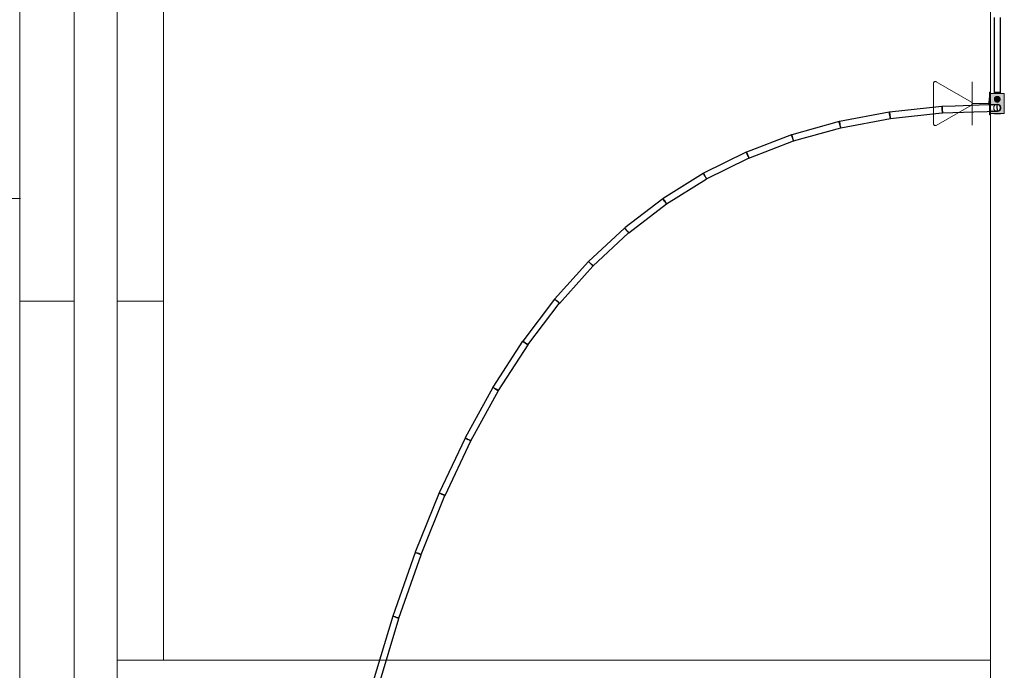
# Model space of a CAD drawing. Header units: millimetres. Extents: x 4476663 to 4477054, y -30323851 to -30323414.
# Tile 83 of 256: x 4476898.98 to 4476905.84, y -30323774.35 to -30323769.82. Entities that reach past the tile are written whole.
import ezdxf

# ---------------------------------------------------------------- set-up
doc = ezdxf.new("R2010")
doc.units = ezdxf.units.MM
for name, color, linetype, lineweight in [('CE-Caixa', 9, 'Continuous', 18), ('CE-Condutos (Baixa)', 6, 'Continuous', 25), ('CE-Condutos (Teto)', 1, 'Continuous', 25), ('CE-PT Dados', 7, 'Continuous', 5), ('CE-Textos fios', 7, 'Continuous', 9), ('IFC-Caixa de passagem-Contorno', 44, 'Continuous', 5), ('IFC-Parede padrão-Contorno', 44, 'Continuous', 5), ('IFC-Parede-Contorno', 42, 'Continuous', 5)]:
    doc.layers.add(name, color=color, linetype=linetype, lineweight=lineweight)

msp = doc.modelspace()

# ---------------------------------------------------------------- hatches: boundary and pattern name
at = {"layer": 'CE-Caixa', "linetype": 'Continuous'}
for points in [[(4476905.7359, -30323770.3334), (4476905.7359, -30323770.4159), (4476905.741, -30323770.4157), (4476905.7419, -30323770.3264)], [(4476905.8144, -30323770.3364), (4476905.8144, -30323770.3348), (4476905.7674, -30323770.3364)], [(4476905.7319, -30323770.3911), (4476905.7299, -30323770.3889), (4476905.7299, -30323770.4161)], [(4476905.7359, -30323770.3889), (4476905.7319, -30323770.366), (4476905.7319, -30323770.416), (4476905.7359, -30323770.4159)], [(4476905.7644, -30323770.3889), (4476905.7695, -30323770.3771), (4476905.7419, -30323770.3364), (4476905.7419, -30323770.4239), (4476905.7619, -30323770.4239), (4476905.7644, -30323770.4144), (4476905.8, -30323770.4228), (4476905.7823, -30323770.396)], [(4476905.8172, -30323770.3728), (4476905.8134, -30323770.3364), (4476905.7419, -30323770.3364), (4476905.7644, -30323770.3696), (4476905.8051, -30323770.3643), (4476905.7677, -30323770.3744), (4476905.8113, -30323770.3725), (4476905.8124, -30323770.3737), (4476905.7677, -30323770.3744), (4476905.8369, -30323770.4764), (4476905.8362, -30323770.4048), (4476905.8369, -30323770.3364), (4476905.8144, -30323770.3364), (4476905.8179, -30323770.3668), (4476905.8289, -30323770.3712)], [(4476905.8055, -30323770.3649), (4476905.7644, -30323770.3696), (4476905.7677, -30323770.3744)], [(4476905.8087, -30323770.3713), (4476905.7946, -30323770.3571), (4476905.7753, -30323770.3623), (4476905.7701, -30323770.3816), (4476905.7842, -30323770.3958), (4476905.8036, -30323770.3906)], [(4476905.8369, -30323770.4625), (4476905.8369, -30323770.4058), (4476905.836, -30323770.3871)], [(4476905.7359, -30323770.4604), (4476905.7359, -30323770.4794), (4476905.7419, -30323770.4864), (4476905.7409, -30323770.4603)], [(4476905.8369, -30323770.4764), (4476905.8149, -30323770.444), (4476905.8026, -30323770.46), (4476905.7644, -30323770.4478), (4476905.7588, -30323770.4569), (4476905.7562, -30323770.4468), (4476905.7419, -30323770.4468), (4476905.7419, -30323770.4764), (4476905.8094, -30323770.4764)]]:
    msp.add_hatch(color=163, dxfattribs=at).paths.add_polyline_path(points)

# ---------------------------------------------------------------- linework, layer by layer
at = {"layer": 'CE-Caixa'}
for p, q in [((4476905.7419, -30323770.3264), (4476905.7359, -30323770.3334)), ((4476905.7359, -30323770.3334), (4476905.7359, -30323770.366)), ((4476905.7419, -30323770.3364), (4476905.7419, -30323770.3264)), ((4476905.7653, -30323770.3348), (4476905.7644, -30323770.3348)), ((4476905.7644, -30323770.3348), (4476905.7644, -30323770.3364)), ((4476905.7674, -30323770.3348), (4476905.7653, -30323770.3348)), ((4476905.7678, -30323770.3348), (4476905.7674, -30323770.3348)), ((4476905.7678, -30323770.3348), (4476905.7678, -30323770.3348)), ((4476905.7717, -30323770.3348), (4476905.7678, -30323770.3348)), ((4476905.7769, -30323770.3348), (4476905.7717, -30323770.3348)), ((4476905.783, -30323770.3348), (4476905.7769, -30323770.3348)), ((4476905.7894, -30323770.3348), (4476905.783, -30323770.3348)), ((4476905.7959, -30323770.3348), (4476905.7894, -30323770.3348)), ((4476905.8019, -30323770.3348), (4476905.7959, -30323770.3348)), ((4476905.8071, -30323770.3348), (4476905.8019, -30323770.3348)), ((4476905.8111, -30323770.3348), (4476905.8071, -30323770.3348)), ((4476905.8113, -30323770.3348), (4476905.8111, -30323770.3348)), ((4476905.8115, -30323770.3348), (4476905.8113, -30323770.3348)), ((4476905.8136, -30323770.3348), (4476905.8115, -30323770.3348)), ((4476905.8144, -30323770.3348), (4476905.8136, -30323770.3348)), ((4476905.8144, -30323770.3364), (4476905.8144, -30323770.3348)), ((4476905.7299, -30323770.3889), (4476905.7299, -30323770.4161)), ((4476905.7319, -30323770.3889), (4476905.7299, -30323770.3889)), ((4476905.7359, -30323770.366), (4476905.7319, -30323770.366)), ((4476905.7319, -30323770.366), (4476905.7319, -30323770.3889)), ((4476905.7319, -30323770.3889), (4476905.7319, -30323770.416)), ((4476905.7359, -30323770.366), (4476905.7359, -30323770.3889)), ((4476905.7359, -30323770.3889), (4476905.7359, -30323770.4159)), ((4476905.7419, -30323770.366), (4476905.7419, -30323770.3364)), ((4476905.7419, -30323770.3364), (4476905.7419, -30323770.3471)), ((4476905.7445, -30323770.3364), (4476905.7419, -30323770.3364)), ((4476905.7419, -30323770.3471), (4476905.7419, -30323770.365)), ((4476905.7419, -30323770.365), (4476905.7419, -30323770.366)), ((4476905.7419, -30323770.3889), (4476905.7419, -30323770.366)), ((4476905.7419, -30323770.366), (4476905.7419, -30323770.3782)), ((4476905.7419, -30323770.3782), (4476905.7419, -30323770.3889)), ((4476905.7419, -30323770.4157), (4476905.7419, -30323770.3889)), ((4476905.7419, -30323770.3889), (4476905.7419, -30323770.4239)), ((4476905.7644, -30323770.3364), (4476905.7445, -30323770.3364)), ((4476905.767, -30323770.3364), (4476905.7644, -30323770.3364)), ((4476905.7675, -30323770.3364), (4476905.767, -30323770.3364)), ((4476905.7699, -30323770.3364), (4476905.7675, -30323770.3364)), ((4476905.7701, -30323770.3713), (4476905.7694, -30323770.3764)), ((4476905.7694, -30323770.3764), (4476905.7701, -30323770.3816)), ((4476905.7837, -30323770.3364), (4476905.7699, -30323770.3364)), ((4476905.7721, -30323770.3664), (4476905.7701, -30323770.3713)), ((4476905.7701, -30323770.3816), (4476905.7721, -30323770.3864)), ((4476905.7753, -30323770.3623), (4476905.7721, -30323770.3664)), ((4476905.7721, -30323770.3864), (4476905.7753, -30323770.3906)), ((4476905.7794, -30323770.3591), (4476905.7753, -30323770.3623)), ((4476905.7753, -30323770.3906), (4476905.7794, -30323770.3938)), ((4476905.7842, -30323770.3571), (4476905.7794, -30323770.3591)), ((4476905.7794, -30323770.3938), (4476905.7842, -30323770.3958)), ((4476905.8113, -30323770.3364), (4476905.7837, -30323770.3364)), ((4476905.7894, -30323770.3564), (4476905.7842, -30323770.3571)), ((4476905.7842, -30323770.3958), (4476905.7894, -30323770.3964)), ((4476905.7946, -30323770.3571), (4476905.7894, -30323770.3564)), ((4476905.7894, -30323770.3964), (4476905.7946, -30323770.3958)), ((4476905.7994, -30323770.3591), (4476905.7946, -30323770.3571)), ((4476905.7946, -30323770.3958), (4476905.7994, -30323770.3938)), ((4476905.8036, -30323770.3623), (4476905.7994, -30323770.3591)), ((4476905.7994, -30323770.3938), (4476905.8036, -30323770.3906)), ((4476905.8067, -30323770.3664), (4476905.8036, -30323770.3623)), ((4476905.8036, -30323770.3906), (4476905.8067, -30323770.3864)), ((4476905.8087, -30323770.3713), (4476905.8067, -30323770.3664)), ((4476905.8067, -30323770.3864), (4476905.8087, -30323770.3816)), ((4476905.8094, -30323770.3764), (4476905.8087, -30323770.3713)), ((4476905.8087, -30323770.3816), (4476905.8094, -30323770.3764)), ((4476905.8118, -30323770.3364), (4476905.8113, -30323770.3364)), ((4476905.8134, -30323770.3364), (4476905.8118, -30323770.3364)), ((4476905.8144, -30323770.3364), (4476905.8134, -30323770.3364)), ((4476905.8299, -30323770.3364), (4476905.8144, -30323770.3364)), ((4476905.8369, -30323770.3364), (4476905.8299, -30323770.3364)), ((4476905.8369, -30323770.344), (4476905.8369, -30323770.3364)), ((4476905.8369, -30323770.3471), (4476905.8369, -30323770.344)), ((4476905.8369, -30323770.3627), (4476905.8369, -30323770.3471)), ((4476905.8369, -30323770.3744), (4476905.8369, -30323770.3627)), ((4476905.8369, -30323770.3746), (4476905.8369, -30323770.3744)), ((4476905.8383, -30323770.3744), (4476905.8369, -30323770.3744)), ((4476905.8369, -30323770.3879), (4476905.8369, -30323770.3746)), ((4476905.8369, -30323770.3893), (4476905.8369, -30323770.3879)), ((4476905.8369, -30323770.4058), (4476905.8369, -30323770.3893)), ((4476905.8383, -30323770.3755), (4476905.8383, -30323770.3744)), ((4476905.8383, -30323770.3787), (4476905.8383, -30323770.3755)), ((4476905.8383, -30323770.3838), (4476905.8383, -30323770.3787)), ((4476905.8383, -30323770.3848), (4476905.8383, -30323770.3823)), ((4476905.8383, -30323770.3888), (4476905.8383, -30323770.3848)), ((4476905.8383, -30323770.3939), (4476905.8383, -30323770.3888)), ((4476905.8383, -30323770.4), (4476905.8383, -30323770.3939)), ((4476905.8383, -30323770.4064), (4476905.8383, -30323770.4)), ((4476905.7359, -30323770.4604), (4476905.7359, -30323770.4794)), ((4476905.7419, -30323770.4468), (4476905.7419, -30323770.4688)), ((4476905.7419, -30323770.4764), (4476905.7419, -30323770.4602)), ((4476905.7419, -30323770.4688), (4476905.7419, -30323770.4764)), ((4476905.783, -30323770.4123), (4476905.7777, -30323770.4145)), ((4476905.7791, -30323770.459), (4476905.783, -30323770.4606)), ((4476905.7894, -30323770.4114), (4476905.783, -30323770.4123)), ((4476905.783, -30323770.4606), (4476905.7894, -30323770.4614)), ((4476905.7959, -30323770.4123), (4476905.7894, -30323770.4114)), ((4476905.7894, -30323770.4614), (4476905.7959, -30323770.4606)), ((4476905.8019, -30323770.4148), (4476905.7959, -30323770.4123)), ((4476905.7959, -30323770.4606), (4476905.8019, -30323770.4581)), ((4476905.8071, -30323770.4188), (4476905.8019, -30323770.4148)), ((4476905.8019, -30323770.4581), (4476905.8071, -30323770.4541)), ((4476905.8111, -30323770.4239), (4476905.8071, -30323770.4188)), ((4476905.8071, -30323770.4541), (4476905.8111, -30323770.4489)), ((4476905.8136, -30323770.43), (4476905.8111, -30323770.4239)), ((4476905.8111, -30323770.4489), (4476905.8136, -30323770.4429)), ((4476905.8144, -30323770.4364), (4476905.8136, -30323770.43)), ((4476905.8136, -30323770.4429), (4476905.8144, -30323770.4364)), ((4476905.8369, -30323770.4625), (4476905.8369, -30323770.4058)), ((4476905.8369, -30323770.4764), (4476905.8369, -30323770.4625)), ((4476905.8383, -30323770.4129), (4476905.8383, -30323770.4064)), ((4476905.8383, -30323770.4189), (4476905.8383, -30323770.4129)), ((4476905.8383, -30323770.4241), (4476905.8383, -30323770.4189)), ((4476905.8383, -30323770.4281), (4476905.8383, -30323770.4241)), ((4476905.8383, -30323770.4306), (4476905.8383, -30323770.4281)), ((4476905.8383, -30323770.4342), (4476905.8383, -30323770.4291)), ((4476905.8383, -30323770.4373), (4476905.8383, -30323770.4342)), ((4476905.8383, -30323770.4384), (4476905.8383, -30323770.4373)), ((4476905.7359, -30323770.4794), (4476905.7419, -30323770.4864)), ((4476905.7419, -30323770.4864), (4476905.7419, -30323770.4764)), ((4476905.7419, -30323770.4764), (4476905.7563, -30323770.4764)), ((4476905.7563, -30323770.4764), (4476905.7619, -30323770.4764)), ((4476905.7619, -30323770.4764), (4476905.7644, -30323770.4764)), ((4476905.7644, -30323770.4764), (4476905.7826, -30323770.4764)), ((4476905.7644, -30323770.4764), (4476905.7644, -30323770.478)), ((4476905.7644, -30323770.478), (4476905.7653, -30323770.478)), ((4476905.7678, -30323770.478), (4476905.7717, -30323770.478)), ((4476905.7717, -30323770.478), (4476905.7769, -30323770.478)), ((4476905.7769, -30323770.478), (4476905.783, -30323770.478)), ((4476905.7826, -30323770.4764), (4476905.79, -30323770.4764)), ((4476905.783, -30323770.478), (4476905.7894, -30323770.478)), ((4476905.7894, -30323770.478), (4476905.7959, -30323770.478)), ((4476905.79, -30323770.4764), (4476905.7997, -30323770.4764)), ((4476905.7959, -30323770.478), (4476905.8019, -30323770.478)), ((4476905.7997, -30323770.4764), (4476905.8094, -30323770.4764)), ((4476905.8019, -30323770.478), (4476905.8071, -30323770.478)), ((4476905.8071, -30323770.478), (4476905.8111, -30323770.478)), ((4476905.8094, -30323770.4764), (4476905.8144, -30323770.4764)), ((4476905.8136, -30323770.478), (4476905.8144, -30323770.478)), ((4476905.8144, -30323770.4764), (4476905.8369, -30323770.4764)), ((4476905.8144, -30323770.478), (4476905.8144, -30323770.4764))]:
    msp.add_line(p, q, dxfattribs=at)
at = {"layer": 'CE-Condutos (Baixa)'}
for p, q in [((4476905.7675, -30323769.808), (4476905.7675, -30323769.8548)), ((4476905.7675, -30323769.8548), (4476905.7675, -30323769.9037)), ((4476905.8118, -30323769.8548), (4476905.8118, -30323769.808)), ((4476905.8118, -30323769.9037), (4476905.8118, -30323769.8548)), ((4476905.7675, -30323769.9037), (4476905.7675, -30323769.9551)), ((4476905.8118, -30323769.9551), (4476905.8118, -30323769.9037)), ((4476905.7675, -30323769.9551), (4476905.7675, -30323770.0093)), ((4476905.8118, -30323770.0093), (4476905.8118, -30323769.9551)), ((4476905.7675, -30323770.0093), (4476905.7675, -30323770.0668)), ((4476905.8118, -30323770.0668), (4476905.8118, -30323770.0093)), ((4476905.7675, -30323770.0668), (4476905.7675, -30323770.1279)), ((4476905.7675, -30323770.1279), (4476905.7675, -30323770.1929)), ((4476905.8118, -30323770.1279), (4476905.8118, -30323770.0668)), ((4476905.8118, -30323770.1929), (4476905.8118, -30323770.1279)), ((4476905.7675, -30323770.1929), (4476905.7675, -30323770.2623)), ((4476905.8118, -30323770.2623), (4476905.8118, -30323770.1929)), ((4476905.7675, -30323770.2623), (4476905.7675, -30323770.3264)), ((4476905.8118, -30323770.3264), (4476905.8118, -30323770.2623)), ((4476905.7687, -30323770.3286), (4476905.7674, -30323770.3348)), ((4476905.7675, -30323770.3264), (4476905.7702, -30323770.3264)), ((4476905.7692, -30323770.3279), (4476905.7678, -30323770.3348)), ((4476905.769, -30323770.3273), (4476905.7687, -30323770.3286)), ((4476905.7702, -30323770.3264), (4476905.7692, -30323770.3279)), ((4476905.7702, -30323770.3264), (4476905.7713, -30323770.3264)), ((4476905.7713, -30323770.3264), (4476905.7782, -30323770.3264)), ((4476905.7782, -30323770.3264), (4476905.7871, -30323770.3264)), ((4476905.7871, -30323770.3264), (4476905.7963, -30323770.3264)), ((4476905.7963, -30323770.3264), (4476905.8044, -30323770.3264)), ((4476905.8044, -30323770.3264), (4476905.8089, -30323770.3264)), ((4476905.8089, -30323770.3264), (4476905.8091, -30323770.3264)), ((4476905.8091, -30323770.3264), (4476905.8099, -30323770.3264)), ((4476905.8101, -30323770.3279), (4476905.8091, -30323770.3264)), ((4476905.8099, -30323770.3264), (4476905.8118, -30323770.3264)), ((4476905.8105, -30323770.33), (4476905.8101, -30323770.3279)), ((4476905.8113, -30323770.334), (4476905.8105, -30323770.33)), ((4476905.8113, -30323770.3318), (4476905.8105, -30323770.33)), ((4476905.8113, -30323770.334), (4476905.8113, -30323770.3318)), ((4476905.8115, -30323770.3348), (4476905.8113, -30323770.334))]:
    msp.add_line(p, q, dxfattribs=at)
at = {"layer": 'CE-Condutos (Teto)'}
for p, q in [((4476905.0374, -30323770.4663), (4476904.6902, -30323770.5317)), ((4476905.0376, -30323770.4675), (4476905.0374, -30323770.4663)), ((4476905.0385, -30323770.4722), (4476905.0376, -30323770.4675)), ((4476905.04, -30323770.4798), (4476905.0385, -30323770.4722)), ((4476905.4041, -30323770.4271), (4476905.0392, -30323770.466)), ((4476905.0392, -30323770.466), (4476905.0394, -30323770.4679)), ((4476905.0394, -30323770.4679), (4476905.04, -30323770.4733)), ((4476905.0456, -30323770.5098), (4476905.4041, -30323770.4716)), ((4476905.4043, -30323770.429), (4476905.4041, -30323770.4271)), ((4476905.4041, -30323770.4716), (4476905.4072, -30323770.4713)), ((4476905.4048, -30323770.4344), (4476905.4043, -30323770.429)), ((4476905.4057, -30323770.4424), (4476905.4048, -30323770.4344)), ((4476905.4965, -30323770.4239), (4476905.4057, -30323770.427)), ((4476905.4057, -30323770.427), (4476905.4058, -30323770.4296)), ((4476905.4064, -30323770.4493), (4476905.4057, -30323770.4424)), ((4476905.4058, -30323770.4296), (4476905.406, -30323770.4356)), ((4476905.406, -30323770.4356), (4476905.4063, -30323770.4439)), ((4476905.4063, -30323770.4439), (4476905.4064, -30323770.4468)), ((4476905.4064, -30323770.4468), (4476905.4064, -30323770.4493)), ((4476905.4067, -30323770.4516), (4476905.4064, -30323770.4493)), ((4476905.4066, -30323770.4532), (4476905.4069, -30323770.4619)), ((4476905.4076, -30323770.4604), (4476905.4067, -30323770.4516)), ((4476905.4069, -30323770.4619), (4476905.4071, -30323770.4683)), ((4476905.4071, -30323770.4683), (4476905.4072, -30323770.4713)), ((4476905.4072, -30323770.4715), (4476905.6251, -30323770.4642)), ((4476905.4072, -30323770.4713), (4476905.4088, -30323770.4711)), ((4476905.4072, -30323770.4713), (4476905.4072, -30323770.4715)), ((4476905.4084, -30323770.4673), (4476905.4076, -30323770.4604)), ((4476905.4088, -30323770.4711), (4476905.4084, -30323770.4673)), ((4476905.664, -30323770.4183), (4476905.4965, -30323770.4239)), ((4476905.6251, -30323770.4642), (4476905.7199, -30323770.461)), ((4476905.7299, -30323770.4161), (4476905.664, -30323770.4183)), ((4476905.7199, -30323770.461), (4476905.7359, -30323770.4604)), ((4476905.7319, -30323770.416), (4476905.7299, -30323770.4161)), ((4476905.7359, -30323770.4159), (4476905.7319, -30323770.416)), ((4476905.7419, -30323770.4157), (4476905.7359, -30323770.4159)), ((4476905.7359, -30323770.4604), (4476905.7419, -30323770.4602)), ((4476905.7619, -30323770.415), (4476905.7419, -30323770.4157)), ((4476905.7419, -30323770.4602), (4476905.7781, -30323770.459)), ((4476905.7773, -30323770.4145), (4476905.7619, -30323770.415)), ((4476905.7777, -30323770.4145), (4476905.7773, -30323770.4145)), ((4476905.7887, -30323770.4141), (4476905.7777, -30323770.4145)), ((4476905.7781, -30323770.459), (4476905.7791, -30323770.459)), ((4476905.7791, -30323770.459), (4476905.7902, -30323770.4586)), ((4476905.7888, -30323770.4167), (4476905.7887, -30323770.4141)), ((4476905.789, -30323770.4227), (4476905.7888, -30323770.4167)), ((4476905.789, -30323770.4239), (4476905.789, -30323770.4227)), ((4476905.7892, -30323770.431), (4476905.789, -30323770.4239)), ((4476905.7896, -30323770.4404), (4476905.7892, -30323770.431)), ((4476905.7954, -30323770.4153), (4476905.7894, -30323770.414)), ((4476905.7894, -30323770.4588), (4476905.7954, -30323770.4575)), ((4476905.7898, -30323770.4468), (4476905.7896, -30323770.4404)), ((4476905.7898, -30323770.449), (4476905.7898, -30323770.4468)), ((4476905.7901, -30323770.4554), (4476905.7898, -30323770.449)), ((4476905.7902, -30323770.4586), (4476905.7901, -30323770.4554)), ((4476905.7954, -30323770.4153), (4476905.7918, -30323770.4142)), ((4476905.7918, -30323770.4587), (4476905.7954, -30323770.4575)), ((4476905.7973, -30323770.4157), (4476905.7954, -30323770.4153)), ((4476905.7954, -30323770.4575), (4476905.7973, -30323770.4571)), ((4476905.798, -30323770.4157), (4476905.7973, -30323770.4157)), ((4476905.7973, -30323770.4571), (4476905.798, -30323770.4571)), ((4476905.7993, -30323770.4166), (4476905.798, -30323770.4157)), ((4476905.798, -30323770.4571), (4476905.7993, -30323770.4563)), ((4476905.8026, -30323770.4188), (4476905.7993, -30323770.4166)), ((4476905.8006, -30323770.417), (4476905.7993, -30323770.4166)), ((4476905.7993, -30323770.4563), (4476905.8026, -30323770.4541)), ((4476905.7993, -30323770.4563), (4476905.8006, -30323770.4558)), ((4476905.8026, -30323770.4188), (4476905.8006, -30323770.417)), ((4476905.8006, -30323770.4558), (4476905.8026, -30323770.4541)), ((4476905.8053, -30323770.4206), (4476905.8026, -30323770.4188)), ((4476905.8026, -30323770.4541), (4476905.8053, -30323770.4523)), ((4476905.8063, -30323770.4221), (4476905.8053, -30323770.4206)), ((4476905.8053, -30323770.4523), (4476905.8063, -30323770.4507)), ((4476905.8085, -30323770.4255), (4476905.8063, -30323770.4221)), ((4476905.8075, -30323770.4233), (4476905.8063, -30323770.4221)), ((4476905.8063, -30323770.4507), (4476905.8085, -30323770.4474)), ((4476905.8063, -30323770.4507), (4476905.8075, -30323770.4496)), ((4476905.8085, -30323770.4255), (4476905.8075, -30323770.4233)), ((4476905.8075, -30323770.4496), (4476905.8085, -30323770.4474)), ((4476905.8101, -30323770.4279), (4476905.8085, -30323770.4255)), ((4476905.8085, -30323770.4474), (4476905.8101, -30323770.445)), ((4476905.8105, -30323770.43), (4476905.8101, -30323770.4279)), ((4476905.8101, -30323770.445), (4476905.8105, -30323770.4429)), ((4476905.8113, -30323770.434), (4476905.8105, -30323770.43)), ((4476905.8113, -30323770.4318), (4476905.8105, -30323770.43)), ((4476905.8105, -30323770.4429), (4476905.8113, -30323770.4389)), ((4476905.8105, -30323770.4429), (4476905.8113, -30323770.4411)), ((4476905.8113, -30323770.434), (4476905.8113, -30323770.4318)), ((4476905.8118, -30323770.4364), (4476905.8113, -30323770.434)), ((4476905.8113, -30323770.4389), (4476905.8118, -30323770.4364)), ((4476905.8113, -30323770.4411), (4476905.8113, -30323770.4389)), ((4476904.6885, -30323770.5327), (4476904.3586, -30323770.6249)), ((4476904.6896, -30323770.5367), (4476904.6885, -30323770.5327)), ((4476904.6915, -30323770.5436), (4476904.6896, -30323770.5367)), ((4476904.6902, -30323770.5317), (4476904.6904, -30323770.5328)), ((4476904.6904, -30323770.5328), (4476904.6913, -30323770.5376)), ((4476904.6913, -30323770.5376), (4476904.6927, -30323770.5451)), ((4476904.7003, -30323770.5751), (4476905.0457, -30323770.5101)), ((4476905.04, -30323770.4733), (4476905.0408, -30323770.4813)), ((4476905.0416, -30323770.4888), (4476905.04, -30323770.4798)), ((4476905.0408, -30323770.4813), (4476905.0415, -30323770.4883)), ((4476905.0415, -30323770.4883), (4476905.0418, -30323770.4905)), ((4476905.0433, -30323770.4977), (4476905.0416, -30323770.4888)), ((4476905.0418, -30323770.4905), (4476905.0427, -30323770.4994)), ((4476905.0427, -30323770.4994), (4476905.0435, -30323770.5063)), ((4476905.0447, -30323770.505), (4476905.0433, -30323770.4977)), ((4476905.0435, -30323770.5063), (4476905.0439, -30323770.51)), ((4476905.0439, -30323770.51), (4476905.0456, -30323770.5098)), ((4476905.0455, -30323770.5093), (4476905.0447, -30323770.505)), ((4476905.0457, -30323770.5101), (4476905.0456, -30323770.5098)), ((4476904.3713, -30323770.6671), (4476904.7004, -30323770.5752)), ((4476904.694, -30323770.5522), (4476904.6915, -30323770.5436)), ((4476904.6927, -30323770.5451), (4476904.6944, -30323770.5541)), ((4476904.6943, -30323770.5536), (4476904.694, -30323770.5522)), ((4476904.6964, -30323770.5611), (4476904.6943, -30323770.5536)), ((4476904.6944, -30323770.5541), (4476904.6961, -30323770.563)), ((4476904.6961, -30323770.563), (4476904.6975, -30323770.5703)), ((4476904.6986, -30323770.5687), (4476904.6964, -30323770.5611)), ((4476904.6975, -30323770.5703), (4476904.6983, -30323770.5747)), ((4476904.6983, -30323770.5747), (4476904.6984, -30323770.5754)), ((4476904.6999, -30323770.5737), (4476904.6986, -30323770.5687)), ((4476904.7003, -30323770.5751), (4476904.6999, -30323770.5737)), ((4476904.7004, -30323770.5752), (4476904.7003, -30323770.5751)), ((4476904.3565, -30323770.6251), (4476904.0435, -30323770.7445)), ((4476904.0593, -30323770.786), (4476904.3705, -30323770.6674)), ((4476904.3577, -30323770.6282), (4476904.3565, -30323770.6251)), ((4476904.3601, -30323770.6344), (4476904.3577, -30323770.6282)), ((4476904.3586, -30323770.6249), (4476904.3597, -30323770.6289)), ((4476904.3597, -30323770.6289), (4476904.3616, -30323770.6358)), ((4476904.3632, -30323770.6425), (4476904.3601, -30323770.6344)), ((4476904.3616, -30323770.6358), (4476904.364, -30323770.6444)), ((4476904.3644, -30323770.6458), (4476904.3632, -30323770.6425)), ((4476904.364, -30323770.6444), (4476904.3644, -30323770.6458)), ((4476904.3644, -30323770.6458), (4476904.3644, -30323770.6458)), ((4476904.3665, -30323770.6512), (4476904.3644, -30323770.6458)), ((4476904.3694, -30323770.659), (4476904.3665, -30323770.6512)), ((4476904.3665, -30323770.6533), (4476904.3686, -30323770.6609)), ((4476904.3686, -30323770.6609), (4476904.37, -30323770.6658)), ((4476904.3715, -30323770.6644), (4476904.3694, -30323770.659)), ((4476904.37, -30323770.6658), (4476904.3704, -30323770.6673)), ((4476904.3705, -30323770.6674), (4476904.3713, -30323770.6671)), ((4476904.3713, -30323770.6671), (4476904.3724, -30323770.6667)), ((4476904.3724, -30323770.6667), (4476904.3715, -30323770.6644)), ((4476904.0414, -30323770.7451), (4476903.7448, -30323770.8921)), ((4476904.0425, -30323770.7474), (4476904.0414, -30323770.7451)), ((4476904.0435, -30323770.7445), (4476904.0447, -30323770.7476)), ((4476903.7645, -30323770.932), (4476904.0582, -30323770.7865)), ((4476904.0452, -30323770.7527), (4476904.0425, -30323770.7474)), ((4476904.0447, -30323770.7476), (4476904.047, -30323770.7538)), ((4476904.0489, -30323770.7602), (4476904.0452, -30323770.7527)), ((4476904.047, -30323770.7538), (4476904.0501, -30323770.7619)), ((4476904.0513, -30323770.7651), (4476904.0489, -30323770.7602)), ((4476904.0501, -30323770.7619), (4476904.0513, -30323770.7651)), ((4476904.0513, -30323770.7651), (4476904.0513, -30323770.7651)), ((4476904.053, -30323770.7685), (4476904.0513, -30323770.7651)), ((4476904.0568, -30323770.7763), (4476904.053, -30323770.7685)), ((4476904.0534, -30323770.7706), (4476904.0564, -30323770.7784)), ((4476904.0564, -30323770.7784), (4476904.0585, -30323770.7838)), ((4476904.0597, -30323770.7821), (4476904.0568, -30323770.7763)), ((4476904.0582, -30323770.7865), (4476904.0593, -30323770.7859)), ((4476904.0585, -30323770.7838), (4476904.0593, -30323770.7859)), ((4476904.0593, -30323770.7859), (4476904.0612, -30323770.785)), ((4476904.0593, -30323770.7859), (4476904.0593, -30323770.786)), ((4476904.0612, -30323770.785), (4476904.0597, -30323770.7821)), ((4476903.7429, -30323770.8931), (4476903.4623, -30323771.0681)), ((4476903.4856, -30323771.1055), (4476903.7617, -30323770.9334)), ((4476903.7437, -30323770.8945), (4476903.7429, -30323770.8931)), ((4476903.7465, -30323770.8989), (4476903.7437, -30323770.8945)), ((4476903.7448, -30323770.8921), (4476903.7459, -30323770.8943)), ((4476903.7459, -30323770.8943), (4476903.7485, -30323770.8996)), ((4476903.7507, -30323770.9056), (4476903.7465, -30323770.8989)), ((4476903.7485, -30323770.8996), (4476903.7522, -30323770.9071)), ((4476903.7547, -30323770.9121), (4476903.7507, -30323770.9056)), ((4476903.7522, -30323770.9071), (4476903.7547, -30323770.9121)), ((4476903.7555, -30323770.9135), (4476903.7547, -30323770.9121)), ((4476903.7603, -30323770.921), (4476903.7555, -30323770.9135)), ((4476903.7564, -30323770.9155), (4476903.7602, -30323770.9232)), ((4476903.7602, -30323770.9232), (4476903.7631, -30323770.9291)), ((4476903.7641, -30323770.9271), (4476903.7603, -30323770.921)), ((4476903.7617, -30323770.9334), (4476903.7644, -30323770.9317)), ((4476903.7631, -30323770.9291), (4476903.7644, -30323770.9317)), ((4476903.7662, -30323770.9306), (4476903.7641, -30323770.9271)), ((4476903.7644, -30323770.9317), (4476903.7662, -30323770.9306)), ((4476903.7644, -30323770.9317), (4476903.7645, -30323770.932)), ((4476903.4606, -30323771.0694), (4476903.1956, -30323771.2727)), ((4476903.461, -30323771.07), (4476903.4606, -30323771.0694)), ((4476903.4637, -30323771.0735), (4476903.461, -30323771.07)), ((4476903.4623, -30323771.0681), (4476903.4631, -30323771.0694)), ((4476903.4631, -30323771.0694), (4476903.4659, -30323771.0739)), ((4476903.4682, -30323771.0794), (4476903.4637, -30323771.0735)), ((4476903.4659, -30323771.0739), (4476903.4701, -30323771.0806)), ((4476903.4738, -30323771.0866), (4476903.4682, -30323771.0794)), ((4476903.4701, -30323771.0806), (4476903.4741, -30323771.087)), ((4476903.4741, -30323771.087), (4476903.4738, -30323771.0866)), ((4476903.4741, -30323771.087), (4476903.475, -30323771.0884)), ((4476903.4793, -30323771.0938), (4476903.4741, -30323771.087)), ((4476903.475, -30323771.0884), (4476903.4797, -30323771.096)), ((4476903.2241, -30323771.307), (4476903.4877, -30323771.1048)), ((4476903.484, -30323771.0999), (4476903.4793, -30323771.0938)), ((4476903.4797, -30323771.096), (4476903.4835, -30323771.102)), ((4476903.4835, -30323771.102), (4476903.4856, -30323771.1055)), ((4476903.487, -30323771.1038), (4476903.484, -30323771.0999)), ((4476903.4877, -30323771.1048), (4476903.4874, -30323771.1044)), ((4476903.1942, -30323771.2743), (4476902.9444, -30323771.5063)), ((4476903.1967, -30323771.2769), (4476903.1942, -30323771.2743)), ((4476903.1956, -30323771.2727), (4476903.1961, -30323771.2733)), ((4476903.1961, -30323771.2733), (4476903.1988, -30323771.2768)), ((4476903.2013, -30323771.2819), (4476903.1967, -30323771.2769)), ((4476903.1988, -30323771.2768), (4476903.2033, -30323771.2827)), ((4476903.2073, -30323771.2884), (4476903.2013, -30323771.2819)), ((4476903.2033, -30323771.2827), (4476903.2088, -30323771.2899)), ((4476903.2092, -30323771.2904), (4476903.2073, -30323771.2884)), ((4476903.2088, -30323771.2899), (4476903.2091, -30323771.2903)), ((4476903.2091, -30323771.2903), (4476903.2092, -30323771.2904)), ((4476903.2092, -30323771.2904), (4476903.2144, -30323771.2972)), ((4476903.2136, -30323771.2952), (4476903.2092, -30323771.2904)), ((4476903.2192, -30323771.3011), (4476903.2136, -30323771.2952)), ((4476902.9746, -30323771.5388), (4476903.2228, -30323771.3082)), ((4476903.2144, -30323771.2972), (4476903.219, -30323771.3032)), ((4476903.219, -30323771.3032), (4476903.222, -30323771.3071)), ((4476903.223, -30323771.3052), (4476903.2192, -30323771.3011)), ((4476903.222, -30323771.3071), (4476903.2227, -30323771.3081)), ((4476903.2228, -30323771.3082), (4476903.2241, -30323771.307)), ((4476903.2244, -30323771.3068), (4476903.223, -30323771.3052)), ((4476903.2241, -30323771.307), (4476903.2244, -30323771.3068)), ((4476902.9428, -30323771.5075), (4476902.7079, -30323771.7687)), ((4476902.741, -30323771.7985), (4476902.9744, -30323771.5391)), ((4476902.945, -30323771.5094), (4476902.9428, -30323771.5075)), ((4476902.9444, -30323771.5063), (4476902.9469, -30323771.509)), ((4476902.9496, -30323771.5136), (4476902.945, -30323771.5094)), ((4476902.9469, -30323771.509), (4476902.9516, -30323771.514)), ((4476902.9559, -30323771.5193), (4476902.9496, -30323771.5136)), ((4476902.9516, -30323771.514), (4476902.9576, -30323771.5205)), ((4476902.9594, -30323771.5224), (4476902.9559, -30323771.5193)), ((4476902.9576, -30323771.5205), (4476902.9594, -30323771.5224)), ((4476902.9628, -30323771.5255), (4476902.9594, -30323771.5224)), ((4476902.9692, -30323771.5312), (4476902.9628, -30323771.5255)), ((4476902.9639, -30323771.5272), (4476902.9694, -30323771.5332)), ((4476902.9738, -30323771.5354), (4476902.9692, -30323771.5312)), ((4476902.9694, -30323771.5332), (4476902.9732, -30323771.5373)), ((4476902.9732, -30323771.5373), (4476902.9746, -30323771.5388)), ((4476902.976, -30323771.5373), (4476902.9738, -30323771.5354)), ((4476902.9744, -30323771.5391), (4476902.9746, -30323771.5388)), ((4476902.9746, -30323771.5388), (4476902.976, -30323771.5373)), ((4476902.9746, -30323771.5388), (4476902.9746, -30323771.5388)), ((4476902.7066, -30323771.7701), (4476902.486, -30323772.0609)), ((4476902.7083, -30323771.7714), (4476902.7066, -30323771.7701)), ((4476902.7079, -30323771.7687), (4476902.71, -30323771.7707)), ((4476902.7128, -30323771.7748), (4476902.7083, -30323771.7714)), ((4476902.71, -30323771.7707), (4476902.7146, -30323771.7748)), ((4476902.7193, -30323771.7797), (4476902.7128, -30323771.7748)), ((4476902.7146, -30323771.7748), (4476902.721, -30323771.7805)), ((4476902.5224, -30323772.0863), (4476902.7394, -30323771.8003)), ((4476902.7245, -30323771.7837), (4476902.7193, -30323771.7797)), ((4476902.721, -30323771.7805), (4476902.7245, -30323771.7837)), ((4476902.7245, -30323771.7837), (4476902.7279, -30323771.7867)), ((4476902.7267, -30323771.7853), (4476902.7245, -30323771.7837)), ((4476902.7337, -30323771.7906), (4476902.7267, -30323771.7853)), ((4476902.7279, -30323771.7867), (4476902.7342, -30323771.7924)), ((4476902.7391, -30323771.7947), (4476902.7337, -30323771.7906)), ((4476902.7342, -30323771.7924), (4476902.7389, -30323771.7966)), ((4476902.7389, -30323771.7966), (4476902.7409, -30323771.7984)), ((4476902.742, -30323771.7969), (4476902.7391, -30323771.7947)), ((4476902.7394, -30323771.8003), (4476902.7409, -30323771.7984)), ((4476902.7409, -30323771.7984), (4476902.742, -30323771.7969)), ((4476902.7409, -30323771.7984), (4476902.741, -30323771.7985)), ((4476902.4851, -30323772.0623), (4476902.2785, -30323772.383)), ((4476902.3167, -30323772.4058), (4476902.5225, -30323772.0864)), ((4476902.4863, -30323772.0631), (4476902.4851, -30323772.0623)), ((4476902.486, -30323772.0609), (4476902.4877, -30323772.0621)), ((4476902.4905, -30323772.0658), (4476902.4863, -30323772.0631)), ((4476902.4877, -30323772.0621), (4476902.4922, -30323772.0655)), ((4476902.4971, -30323772.07), (4476902.4905, -30323772.0658)), ((4476902.4922, -30323772.0655), (4476902.4987, -30323772.0705)), ((4476902.5048, -30323772.075), (4476902.4971, -30323772.07)), ((4476902.4987, -30323772.0705), (4476902.5039, -30323772.0744)), ((4476902.5124, -30323772.0799), (4476902.5048, -30323772.075)), ((4476902.5061, -30323772.0761), (4476902.5131, -30323772.0814)), ((4476902.5185, -30323772.0838), (4476902.5124, -30323772.0799)), ((4476902.5131, -30323772.0814), (4476902.5185, -30323772.0855)), ((4476902.522, -30323772.0861), (4476902.5185, -30323772.0838)), ((4476902.5185, -30323772.0855), (4476902.5214, -30323772.0877)), ((4476902.5214, -30323772.0877), (4476902.5224, -30323772.0863)), ((4476902.5225, -30323772.0864), (4476902.5224, -30323772.0863)), ((4476902.2778, -30323772.3843), (4476902.0847, -30323772.7353)), ((4476902.2785, -30323772.3847), (4476902.2778, -30323772.3843)), ((4476902.2785, -30323772.383), (4476902.2797, -30323772.3837)), ((4476902.2824, -30323772.3869), (4476902.2785, -30323772.3847)), ((4476902.2797, -30323772.3837), (4476902.2839, -30323772.3865)), ((4476902.2889, -30323772.3905), (4476902.2824, -30323772.3869)), ((4476902.2839, -30323772.3865), (4476902.2904, -30323772.3907)), ((4476902.2969, -30323772.3948), (4476902.2889, -30323772.3905)), ((4476902.2904, -30323772.3907), (4476902.2982, -30323772.3957)), ((4476902.1245, -30323772.7556), (4476902.3168, -30323772.4058)), ((4476902.2972, -30323772.395), (4476902.2969, -30323772.3948)), ((4476902.3049, -30323772.3993), (4476902.2972, -30323772.395)), ((4476902.2982, -30323772.3957), (4476902.3057, -30323772.4005)), ((4476902.3116, -30323772.4029), (4476902.3049, -30323772.3993)), ((4476902.3057, -30323772.4005), (4476902.3119, -30323772.4045)), ((4476902.3158, -30323772.4053), (4476902.3116, -30323772.4029)), ((4476902.3119, -30323772.4045), (4476902.3154, -30323772.4068)), ((4476902.3154, -30323772.4068), (4476902.3159, -30323772.4071)), ((4476902.3167, -30323772.4058), (4476902.3158, -30323772.4053)), ((4476902.3168, -30323772.4058), (4476902.3167, -30323772.4058)), ((4476902.0845, -30323772.7368), (4476901.9046, -30323773.1184)), ((4476901.9448, -30323773.1369), (4476902.1245, -30323772.7556)), ((4476902.0881, -30323772.7385), (4476902.0845, -30323772.7368)), ((4476902.0847, -30323772.7353), (4476902.0854, -30323772.7357)), ((4476902.0854, -30323772.7357), (4476902.0894, -30323772.7379)), ((4476902.0945, -30323772.7415), (4476902.0881, -30323772.7385)), ((4476902.0894, -30323772.7379), (4476902.0959, -30323772.7415)), ((4476902.1025, -30323772.7453), (4476902.0945, -30323772.7415)), ((4476902.0959, -30323772.7415), (4476902.1038, -30323772.7458)), ((4476902.1042, -30323772.7461), (4476902.1025, -30323772.7453)), ((4476902.1038, -30323772.7458), (4476902.1042, -30323772.746)), ((4476902.1042, -30323772.746), (4476902.1042, -30323772.7461)), ((4476902.1109, -30323772.7492), (4476902.1042, -30323772.7461)), ((4476902.1181, -30323772.7526), (4476902.1109, -30323772.7492)), ((4476902.1118, -30323772.7502), (4476902.1185, -30323772.7539)), ((4476902.1229, -30323772.7549), (4476902.1181, -30323772.7526)), ((4476902.1185, -30323772.7539), (4476902.1228, -30323772.7562)), ((4476902.1228, -30323772.7562), (4476902.1238, -30323772.7568)), ((4476902.1245, -30323772.7556), (4476902.1229, -30323772.7549)), ((4476902.1245, -30323772.7556), (4476902.1245, -30323772.7556)), ((4476901.9039, -30323773.1195), (4476901.7367, -30323773.5322)), ((4476901.7779, -30323773.5489), (4476901.9446, -30323773.1373)), ((4476901.9071, -30323773.1208), (4476901.9039, -30323773.1195)), ((4476901.9046, -30323773.1184), (4476901.9082, -30323773.1201)), ((4476901.9133, -30323773.1233), (4476901.9071, -30323773.1208)), ((4476901.9082, -30323773.1201), (4476901.9146, -30323773.1231)), ((4476901.9215, -30323773.1266), (4476901.9133, -30323773.1233)), ((4476901.9146, -30323773.1231), (4476901.9226, -30323773.1269)), ((4476901.9243, -30323773.1277), (4476901.9215, -30323773.1266)), ((4476901.9226, -30323773.1269), (4476901.9243, -30323773.1277)), ((4476901.9301, -30323773.1301), (4476901.9243, -30323773.1277)), ((4476901.9377, -30323773.1331), (4476901.9301, -30323773.1301)), ((4476901.931, -30323773.1309), (4476901.9382, -30323773.1343)), ((4476901.943, -30323773.1353), (4476901.9377, -30323773.1331)), ((4476901.9382, -30323773.1343), (4476901.943, -30323773.1365)), ((4476901.9451, -30323773.1361), (4476901.943, -30323773.1353)), ((4476901.943, -30323773.1365), (4476901.9446, -30323773.1373)), ((4476901.9446, -30323773.1373), (4476901.9448, -30323773.1369)), ((4476901.9448, -30323773.1369), (4476901.9451, -30323773.1361)), ((4476901.7362, -30323773.5332), (4476901.5814, -30323773.9775)), ((4476901.6234, -30323773.9921), (4476901.7777, -30323773.5496)), ((4476901.7391, -30323773.5342), (4476901.7362, -30323773.5332)), ((4476901.7367, -30323773.5322), (4476901.74, -30323773.5335)), ((4476901.7451, -30323773.5363), (4476901.7391, -30323773.5342)), ((4476901.74, -30323773.5335), (4476901.7462, -30323773.5361)), ((4476901.7532, -30323773.5391), (4476901.7451, -30323773.5363)), ((4476901.7462, -30323773.5361), (4476901.7543, -30323773.5393)), ((4476901.7572, -30323773.5405), (4476901.7532, -30323773.5391)), ((4476901.7543, -30323773.5393), (4476901.7572, -30323773.5405)), ((4476901.762, -30323773.5422), (4476901.7572, -30323773.5405)), ((4476901.77, -30323773.545), (4476901.762, -30323773.5422)), ((4476901.7629, -30323773.5428), (4476901.7705, -30323773.5459)), ((4476901.7757, -30323773.547), (4476901.77, -30323773.545)), ((4476901.7705, -30323773.5459), (4476901.7758, -30323773.5481)), ((4476901.7783, -30323773.5479), (4476901.7757, -30323773.547)), ((4476901.7758, -30323773.5481), (4476901.7779, -30323773.5489)), ((4476901.7777, -30323773.5496), (4476901.7779, -30323773.5489)), ((4476901.7779, -30323773.5489), (4476901.7783, -30323773.5479)), ((4476901.7779, -30323773.5489), (4476901.7779, -30323773.5489)), ((4476901.581, -30323773.9784), (4476901.438, -30323774.4545)), ((4476901.4807, -30323774.4673), (4476901.6228, -30323773.9939)), ((4476901.5835, -30323773.9791), (4476901.581, -30323773.9784)), ((4476901.5814, -30323773.9775), (4476901.5843, -30323773.9785)), ((4476901.5893, -30323773.9809), (4476901.5835, -30323773.9791)), ((4476901.5843, -30323773.9785), (4476901.5903, -30323773.9806)), ((4476901.5974, -30323773.9833), (4476901.5893, -30323773.9809)), ((4476901.5903, -30323773.9806), (4476901.5984, -30323773.9834)), ((4476901.6024, -30323773.9848), (4476901.5974, -30323773.9833)), ((4476901.5984, -30323773.9834), (4476901.6024, -30323773.9848)), ((4476901.6024, -30323773.9848), (4476901.6024, -30323773.9848)), ((4476901.6063, -30323773.986), (4476901.6024, -30323773.9848)), ((4476901.6146, -30323773.9884), (4476901.6063, -30323773.986)), ((4476901.6072, -30323773.9865), (4476901.6151, -30323773.9892)), ((4476901.6207, -30323773.9903), (4476901.6146, -30323773.9884)), ((4476901.6151, -30323773.9892), (4476901.6209, -30323773.9912)), ((4476901.6236, -30323773.9912), (4476901.6207, -30323773.9903)), ((4476901.6209, -30323773.9912), (4476901.6233, -30323773.9921)), ((4476901.6228, -30323773.9939), (4476901.6233, -30323773.9921)), ((4476901.6233, -30323773.9921), (4476901.6236, -30323773.9912)), ((4476901.6233, -30323773.9921), (4476901.6234, -30323773.9921))]:
    msp.add_line(p, q, dxfattribs=at)
at = {"layer": 'CE-PT Dados'}
for p, q in [((4476905.3458, -30323770.5481), (4476905.346, -30323770.2648)), ((4476905.364, -30323770.2545), (4476905.6092, -30323770.396)), ((4476905.6152, -30323770.4064), (4476905.6152, -30323770.2552)), ((4476905.6092, -30323770.4168), (4476905.3638, -30323770.5585)), ((4476905.6152, -30323770.4064), (4476905.7358, -30323770.4064)), ((4476905.6152, -30323770.4064), (4476905.6152, -30323770.5577))]:
    msp.add_line(p, q, dxfattribs=at)
for points in [[(4476905.364, -30323770.2545), (4476905.3627, -30323770.2538), (4476905.3614, -30323770.2534), (4476905.3601, -30323770.253), (4476905.3587, -30323770.2529), (4476905.3573, -30323770.2529), (4476905.3559, -30323770.253), (4476905.3545, -30323770.2534), (4476905.3532, -30323770.2538), (4476905.352, -30323770.2545), (4476905.3508, -30323770.2552), (4476905.3497, -30323770.2561), (4476905.3488, -30323770.2571), (4476905.3479, -30323770.2583), (4476905.3472, -30323770.2595), (4476905.3467, -30323770.2607), (4476905.3463, -30323770.2621), (4476905.346, -30323770.2635), (4476905.346, -30323770.2648)], [(4476905.6092, -30323770.4168), (4476905.6104, -30323770.4161), (4476905.6115, -30323770.4152), (4476905.6124, -30323770.4141), (4476905.6132, -30323770.413), (4476905.6139, -30323770.4118), (4476905.6145, -30323770.4105), (4476905.6149, -30323770.4092), (4476905.6151, -30323770.4078), (4476905.6152, -30323770.4064), (4476905.6151, -30323770.405), (4476905.6149, -30323770.4037), (4476905.6145, -30323770.4023), (4476905.6139, -30323770.4011), (4476905.6132, -30323770.3998), (4476905.6124, -30323770.3987), (4476905.6115, -30323770.3977), (4476905.6104, -30323770.3968), (4476905.6092, -30323770.396)], [(4476905.3458, -30323770.5481), (4476905.3459, -30323770.5495), (4476905.3462, -30323770.5509), (4476905.3466, -30323770.5522), (4476905.3471, -30323770.5535), (4476905.3478, -30323770.5547), (4476905.3486, -30323770.5558), (4476905.3496, -30323770.5568), (4476905.3507, -30323770.5577), (4476905.3518, -30323770.5585), (4476905.3531, -30323770.5591), (4476905.3544, -30323770.5596), (4476905.3557, -30323770.5599), (4476905.3571, -30323770.5601), (4476905.3585, -30323770.5601), (4476905.3599, -30323770.5599), (4476905.3613, -30323770.5596), (4476905.3626, -30323770.5591), (4476905.3638, -30323770.5585)]]:
    msp.add_lwpolyline(points, dxfattribs=at)
at = {"layer": 'CE-Textos fios'}
msp.add_line((4476896.6496, -30323771.0672), (4476898.9902, -30323771.0672), dxfattribs=at)
at = {"layer": 'IFC-Caixa de passagem-Contorno'}
for p, q in [((4476905.7358, -30323770.3284), (4476905.7358, -30323770.4844)), ((4476905.7358, -30323770.3284), (4476905.7418, -30323770.3284)), ((4476905.7418, -30323770.3284), (4476905.7418, -30323770.4844)), ((4476905.7418, -30323770.3364), (4476905.8368, -30323770.3364)), ((4476905.8368, -30323770.3364), (4476905.8368, -30323770.4764)), ((4476905.7358, -30323770.4844), (4476905.7418, -30323770.4844)), ((4476905.7418, -30323770.4764), (4476905.8368, -30323770.4764))]:
    msp.add_line(p, q, dxfattribs=at)
for centre, radius in [((4476905.7894, -30323770.3764), 0.0199), ((4476905.7894, -30323770.4364), 0.025)]:
    msp.add_circle(centre, radius, dxfattribs=at)
at = {"layer": 'IFC-Parede padrão-Contorno', "color": 8, "lineweight": 5}
for p, q in [((4476905.7424, -30323772.4391), (4476905.7424, -30323761.017)), ((4476898.984, -30323774.5837), (4476898.984, -30323771.7837)), ((4476899.984, -30323774.2849), (4476899.984, -30323771.7837)), ((4476905.7424, -30323776.3248), (4476905.7424, -30323772.4391))]:
    msp.add_line(p, q, dxfattribs=at)
at = {"layer": 'IFC-Parede-Contorno', "color": 8, "lineweight": 5}
for p, q in [((4476899.3624, -30323776.4572), (4476899.3624, -30323756.0358)), ((4476899.6624, -30323777.6949), (4476899.6624, -30323757.2735)), ((4476898.984, -30323771.7837), (4476898.984, -30323761.1357)), ((4476899.984, -30323771.7837), (4476899.984, -30323761.1357)), ((4476898.984, -30323771.7837), (4476899.3624, -30323771.7837)), ((4476899.6624, -30323771.7837), (4476899.984, -30323771.7837)), ((4476899.6624, -30323774.2849), (4476899.7111, -30323774.2849)), ((4476899.7111, -30323774.2849), (4476904.8699, -30323774.2849)), ((4476904.8699, -30323774.2849), (4476905.3099, -30323774.2849)), ((4476905.3099, -30323774.2849), (4476905.7424, -30323774.2849))]:
    msp.add_line(p, q, dxfattribs=at)

doc.saveas('drawing.dxf')
